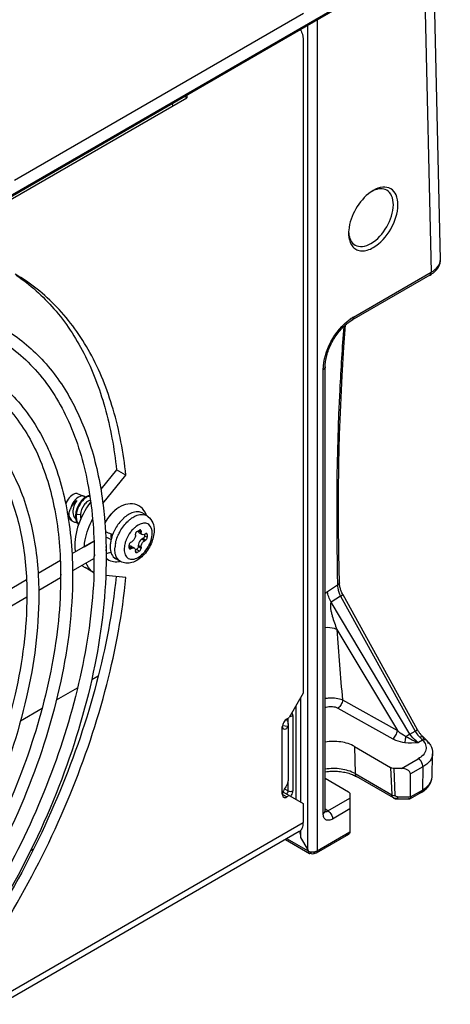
# Model space of a CAD drawing. Header units: inches. Extents: x 0 to 117, y 0 to 83.
# Tile 62 of 86: x 106.39 to 107.68, y 20.84 to 23.77. Entities that reach past the tile are written whole.
import ezdxf

# ---------------------------------------------------------------- set-up
doc = ezdxf.new("R2010")
doc.units = ezdxf.units.IN
doc.header["$LTSCALE"] = 6.431102
doc.header["$MEASUREMENT"] = 0
doc.layers.get('0').update_dxf_attribs({"linetype": 'CONTINUOUS'})

msp = doc.modelspace()

# ---------------------------------------------------------------- linework, layer by layer
at = {"color": 7, "linetype": 'CONTINUOUS'}
for p, q in [((107.6724, 24.0004), (103.5644, 21.6286)), ((103.5672, 21.6351), (107.6753, 24.0069)), ((107.6457, 23.058), (107.6247, 23.9728)), ((107.5965, 23.9565), (107.618, 23.02)), ((106.3743, 23.295), (107.2372, 23.7931)), ((107.278, 23.7726), (107.278, 21.2941)), ((107.2285, 23.7441), (107.2285, 23.7418)), ((107.2504, 21.2975), (107.2504, 23.7567)), ((107.2366, 23.7092), (107.2366, 21.7644)), ((106.2831, 23.1909), (106.8886, 23.5404)), ((106.8886, 23.5404), (106.8822, 23.5441)), ((106.8886, 23.5478), (106.8886, 23.5404)), ((106.8468, 23.5163), (106.8464, 23.5234)), ((107.4454, 23.2639), (107.4445, 23.2634)), ((107.3717, 23.1372), (107.3717, 23.1363)), ((107.6139, 23.011), (107.3816, 22.8768)), ((107.3862, 22.8861), (107.618, 23.02)), ((107.6182, 23.0136), (107.6215, 23.0158)), ((107.3798, 22.8811), (107.3735, 22.8775)), ((107.2958, 21.4049), (107.2958, 22.7293)), ((106.6792, 22.4311), (106.6322, 22.3726)), ((106.6384, 22.3297), (106.707, 22.415)), ((106.707, 22.415), (106.6792, 22.4311)), ((106.5638, 22.359), (106.5818, 22.3518)), ((106.5833, 22.351), (106.5818, 22.3518)), ((106.5864, 22.3492), (106.5833, 22.351)), ((106.5883, 22.3504), (106.5842, 22.3478)), ((106.5323, 22.3022), (106.5376, 22.298)), ((106.5591, 22.2967), (106.5569, 22.2975)), ((106.5713, 22.2969), (106.5591, 22.2967)), ((106.7693, 22.2939), (106.7553, 22.3019)), ((106.5447, 22.2793), (106.5471, 22.2777)), ((106.5484, 22.277), (106.5491, 22.2766)), ((106.5567, 22.2912), (106.5572, 22.2852)), ((106.7438, 22.2658), (106.7383, 22.2623)), ((106.7492, 22.2686), (106.7438, 22.2658)), ((106.662, 22.24), (106.6618, 22.2362)), ((106.7355, 22.2353), (106.7355, 22.2385)), ((106.7403, 22.247), (106.7473, 22.251)), ((106.7445, 22.2494), (106.7522, 22.245)), ((106.7471, 22.2426), (106.754, 22.2386)), ((106.7522, 22.2482), (106.7473, 22.251)), ((106.7522, 22.2482), (106.7522, 22.245)), ((106.7626, 22.2382), (106.7626, 22.2341)), ((106.7626, 22.2341), (106.771, 22.2293)), ((106.7633, 22.2385), (106.7661, 22.2402)), ((106.771, 22.2373), (106.7661, 22.2402)), ((106.771, 22.2373), (106.771, 22.2293)), ((106.6118, 22.2182), (106.546, 22.1802)), ((106.5827, 22.201), (106.6118, 22.2178)), ((106.7167, 22.198), (106.7167, 22.206)), ((106.7215, 22.2144), (106.7243, 22.216)), ((106.7522, 22.2), (106.7438, 22.2048)), ((106.7438, 22.2048), (106.7438, 22.2016)), ((106.7577, 22.2257), (106.755, 22.2241)), ((106.755, 22.2241), (106.7633, 22.2193)), ((106.7661, 22.2209), (106.7577, 22.2257)), ((106.7661, 22.2209), (106.7633, 22.2193)), ((106.6742, 22.1935), (106.6746, 22.2009)), ((106.7243, 22.1968), (106.7167, 22.2012)), ((106.7167, 22.198), (106.7215, 22.1952)), ((106.7243, 22.1968), (106.7215, 22.1952)), ((106.7239, 22.2024), (106.7322, 22.1975)), ((106.7389, 22.1931), (106.7354, 22.1911)), ((106.7355, 22.1871), (106.7355, 22.1903)), ((106.7355, 22.1871), (106.7403, 22.1843)), ((106.7473, 22.1883), (106.7389, 22.1931)), ((106.7473, 22.1883), (106.7403, 22.1843)), ((106.7438, 22.2016), (106.7522, 22.1968)), ((106.7522, 22.2), (106.7522, 22.1968)), ((106.5115, 22.1603), (106.4449, 22.1218)), ((106.6126, 22.1664), (106.5477, 22.1289)), ((106.6127, 22.1743), (106.6127, 22.1722)), ((106.6905, 22.1575), (106.6766, 22.1655)), ((106.5124, 22.1164), (106.5124, 22.1144)), ((106.6117, 22.1234), (106.5851, 22.1388)), ((106.4105, 22.102), (106.3445, 22.0639)), ((106.5124, 22.1085), (106.4468, 22.0707)), ((106.707, 22.1096), (106.6469, 22.115)), ((106.4115, 22.0582), (106.4115, 22.0561)), ((107.3388, 22.0864), (107.3089, 22.0671)), ((107.3517, 22.0556), (107.355, 22.0576)), ((107.5776, 21.6553), (107.355, 22.0576)), ((106.4115, 22.0503), (106.3466, 22.0128)), ((107.3476, 22.0537), (107.3199, 22.0359)), ((107.5549, 21.6426), (107.3199, 22.0359)), ((107.3476, 22.0537), (107.5702, 21.6515)), ((107.337, 21.9541), (107.5172, 21.6527)), ((106.605, 21.8048), (106.6244, 21.8159)), ((106.4999, 21.7441), (106.5629, 21.7805)), ((107.2366, 21.7644), (107.1948, 21.6921)), ((107.2285, 21.7504), (107.2285, 21.4395)), ((107.3534, 21.7441), (107.5172, 21.6527)), ((106.3929, 21.6823), (106.457, 21.7193)), ((107.2148, 21.4475), (107.2148, 21.7266)), ((107.3397, 21.7198), (107.5035, 21.6285)), ((107.1856, 21.6865), (107.1877, 21.6836)), ((107.1878, 21.688), (107.1948, 21.6921)), ((107.1913, 21.672), (107.1913, 21.6901)), ((107.2051, 21.6978), (107.2051, 21.4732)), ((107.1739, 21.463), (107.1739, 21.6639)), ((107.1901, 21.6653), (107.1743, 21.6671)), ((107.1912, 21.672), (107.1912, 21.5032)), ((107.5549, 21.6426), (107.5702, 21.6515)), ((107.5922, 21.6243), (107.5801, 21.6174)), ((107.5989, 21.6292), (107.5949, 21.633)), ((107.3897, 21.6051), (107.4967, 21.5422)), ((107.3897, 21.6051), (107.3909, 21.5244)), ((107.5291, 21.5395), (107.5798, 21.5688)), ((107.6206, 21.5143), (107.6225, 21.5839)), ((107.4967, 21.5422), (107.5004, 21.4611)), ((107.5291, 21.5395), (107.5072, 21.5396)), ((107.5108, 21.4589), (107.5072, 21.5396)), ((107.5937, 21.5448), (107.5567, 21.5234)), ((107.5937, 21.5448), (107.5918, 21.4752)), ((107.1913, 21.4731), (107.1913, 21.5033)), ((107.3017, 21.5108), (107.3714, 21.4699)), ((107.3863, 21.5201), (107.3894, 21.5187)), ((107.3909, 21.5244), (107.5004, 21.4611)), ((107.5056, 21.4519), (107.395, 21.5157)), ((107.5567, 21.455), (107.5567, 21.5234)), ((107.1757, 21.4701), (107.2366, 21.4349)), ((107.1807, 21.4792), (107.1913, 21.4731)), ((107.5567, 21.455), (107.5918, 21.4752)), ((107.1739, 21.463), (107.1878, 21.455)), ((107.1948, 21.459), (107.1878, 21.455)), ((107.31, 21.413), (107.3758, 21.451)), ((107.3758, 21.4638), (107.3758, 21.3505)), ((107.5178, 21.455), (107.5567, 21.455)), ((107.5178, 21.455), (107.5178, 21.4487)), ((107.5178, 21.4487), (107.5178, 21.4515)), ((107.5541, 21.4487), (107.5178, 21.4487)), ((107.5549, 21.449), (107.5541, 21.4487)), ((107.5887, 21.4685), (107.555, 21.449)), ((107.2366, 21.4349), (107.2366, 21.3786)), ((107.31, 21.413), (107.3017, 21.4181)), ((107.3017, 21.4124), (107.3017, 21.413)), ((107.3017, 21.4113), (107.3031, 21.411)), ((107.3758, 21.419), (107.3238, 21.3889)), ((106.1856, 20.7719), (107.2366, 21.3786)), ((107.2285, 21.355), (107.2285, 21.3342)), ((107.2243, 21.3516), (106.1734, 20.7449)), ((107.1831, 21.3278), (107.2547, 21.2865)), ((107.2518, 21.293), (107.1873, 21.3302)), ((107.2285, 21.3342), (107.2505, 21.2975)), ((107.3713, 21.343), (107.2749, 21.2873)), ((107.278, 21.2941), (107.3758, 21.3505)), ((106.4313, 21.2994), (106.4224, 21.2943)), ((107.2519, 21.2912), (107.2518, 21.2932)), ((107.252, 21.2911), (107.2518, 21.2931)), ((107.2524, 21.2894), (107.252, 21.2911)), ((107.2527, 21.2888), (107.252, 21.2911)), ((107.2538, 21.2872), (107.2527, 21.2888)), ((107.2532, 21.288), (107.2527, 21.2888)), ((107.2538, 21.2872), (107.2532, 21.288)), ((107.2551, 21.2863), (107.2541, 21.2869)), ((107.2566, 21.286), (107.2553, 21.2862)), ((107.26, 21.2848), (107.256, 21.2859))]:
    msp.add_line(p, q, dxfattribs=at)
for points in [[(107.6215, 23.0158), (107.6246, 23.0182), (107.6274, 23.0206), (107.6301, 23.023), (107.6325, 23.0256), (107.6347, 23.0281), (107.6368, 23.0308), (107.6386, 23.0335), (107.6402, 23.0362), (107.6416, 23.0389), (107.6428, 23.0417), (107.6437, 23.0444), (107.6445, 23.0472), (107.6451, 23.05), (107.6455, 23.0528), (107.6457, 23.0556), (107.6457, 23.058)], [(107.6139, 23.011), (107.6148, 23.0115), (107.6182, 23.0136)], [(107.3017, 21.413), (107.3017, 22.7383), (107.3018, 22.742), (107.302, 22.7459), (107.3024, 22.7499), (107.3029, 22.754), (107.3036, 22.7581), (107.3044, 22.7624), (107.3053, 22.7667), (107.3064, 22.771), (107.3076, 22.7754), (107.309, 22.7798), (107.3104, 22.7842), (107.3121, 22.7886), (107.3138, 22.7931), (107.3157, 22.7975), (107.3177, 22.8019), (107.3198, 22.8063), (107.3221, 22.8107), (107.3244, 22.815), (107.3269, 22.8192), (107.3294, 22.8234), (107.3321, 22.8275), (107.3348, 22.8315), (107.3376, 22.8354), (107.3405, 22.8393), (107.3435, 22.843), (107.3465, 22.8466), (107.3496, 22.8501), (107.3527, 22.8534), (107.3559, 22.8567), (107.3591, 22.8597), (107.3623, 22.8627), (107.3655, 22.8654), (107.3688, 22.8681), (107.372, 22.8705), (107.3752, 22.8728)], [(107.3442, 22.0937), (107.3424, 22.1804), (107.3416, 22.2702), (107.3417, 22.3594), (107.3429, 22.4481), (107.345, 22.5362), (107.3482, 22.6237), (107.3524, 22.7107), (107.3576, 22.7969), (107.3623, 22.8627)], [(107.3752, 22.8728), (107.3785, 22.8749), (107.3816, 22.8768)], [(107.3531, 22.0612), (107.3519, 22.0637), (107.3507, 22.0663), (107.3497, 22.0688), (107.3487, 22.0714), (107.3479, 22.0739), (107.3471, 22.0764), (107.3464, 22.0789), (107.3458, 22.0813), (107.3453, 22.0837), (107.3449, 22.0861), (107.3446, 22.0883), (107.3444, 22.0905), (107.3443, 22.0926), (107.3442, 22.0937)], [(107.355, 22.0576), (107.3543, 22.0587), (107.3531, 22.0612)], [(107.5902, 21.6377), (107.5887, 21.6393), (107.5873, 21.641), (107.5859, 21.6428), (107.5845, 21.6446), (107.5831, 21.6465), (107.5818, 21.6484), (107.5805, 21.6504), (107.5792, 21.6524), (107.578, 21.6545), (107.5776, 21.6553)], [(107.5949, 21.633), (107.5931, 21.6347), (107.5917, 21.6362), (107.5902, 21.6377)], [(107.606, 21.6222), (107.6047, 21.6236), (107.6028, 21.6254), (107.6009, 21.6273), (107.5989, 21.6292)], [(107.3017, 21.53), (107.3027, 21.5302), (107.3071, 21.5307), (107.3115, 21.5312), (107.3159, 21.5315), (107.3204, 21.5317), (107.325, 21.5318), (107.3295, 21.5318), (107.334, 21.5317), (107.3385, 21.5314), (107.343, 21.531), (107.3474, 21.5305), (107.3518, 21.5299), (107.3561, 21.5292), (107.3603, 21.5284), (107.3644, 21.5274), (107.3684, 21.5264), (107.3722, 21.5253), (107.376, 21.5241), (107.3795, 21.5229), (107.383, 21.5215), (107.3863, 21.5201)], [(107.3894, 21.5187), (107.3923, 21.5172), (107.395, 21.5157)], [(107.5055, 21.4519), (107.5058, 21.4517), (107.507, 21.4511), (107.5083, 21.4505), (107.5096, 21.4501), (107.511, 21.4496), (107.5124, 21.4493), (107.5139, 21.449), (107.5154, 21.4489), (107.5169, 21.4488), (107.5178, 21.4487)], [(107.302, 21.4101), (107.302, 21.4101), (107.302, 21.4101), (107.302, 21.4101), (107.302, 21.4103), (107.3019, 21.4106), (107.3018, 21.4109), (107.3018, 21.4113), (107.3017, 21.4118), (107.3017, 21.4124)], [(107.3017, 21.4106), (107.3019, 21.4104), (107.302, 21.4102), (107.302, 21.4101)]]:
    msp.add_lwpolyline(points, dxfattribs=at)
for centre, radius, start, end in [((107.4986, 23.172), 0.1062, 120.6006, 124.8352), ((107.4787, 23.1907), 0.08, 115.0951, 117.8835), ((107.4771, 23.1939), 0.0764, 114.4878, 115.0784), ((107.5032, 23.1652), 0.1145, 124.785, 125.0708), ((107.4779, 23.1361), 0.1062, 175.1659, 179.4006), ((107.4861, 23.1355), 0.1145, 174.9298, 175.2162), ((107.4517, 23.144), 0.08, 182.1169, 184.9289), ((107.4481, 23.1437), 0.0764, 184.946, 185.5119), ((107.4559, 22.7672), 0.1379, 120.372, 125.0792), ((106.5773, 22.3407), 0.0119, 68.1731, 71.0903), ((106.6081, 22.3142), 0.0412, 125.3938, 125.727), ((106.6093, 22.3144), 0.0396, 123.7737, 125.0034), ((106.6122, 22.2922), 0.0555, 175.3536, 181.1277), ((106.6196, 22.2916), 0.0629, 170.84, 174.6325), ((106.6154, 22.292), 0.0588, 174.67, 175.4048), ((106.625, 22.2908), 0.0684, 168.9072, 170.8685), ((106.6246, 22.29), 0.0658, 168.385, 173.7785), ((106.6188, 22.2907), 0.06, 173.8505, 174.307), ((106.7622, 22.2082), 0.1342, 136.7102, 144.4134), ((106.7548, 22.2149), 0.1243, 134.5928, 136.6463), ((106.7499, 22.2191), 0.1177, 133.9514, 135.5934), ((106.7515, 22.2183), 0.1194, 132.4706, 134.5937), ((106.746, 22.2232), 0.1121, 132.0107, 133.9544), ((106.748, 22.2221), 0.1143, 130.2711, 132.4715), ((106.742, 22.2276), 0.1062, 129.6072, 132.0126), ((106.7378, 22.2327), 0.0995, 126.7523, 129.6136), ((106.711, 22.2757), 0.0606, 18.2656, 21.348), ((106.7095, 22.2751), 0.0622, 17.8913, 18.2769), ((106.7495, 22.2596), 0.0396, 52.1291, 59.9798), ((106.5594, 22.2945), 0.0207, 234.0013, 247.0653), ((106.5835, 22.2835), 0.0233, 216.7848, 221.4879), ((106.7692, 22.2031), 0.1429, 145.8375, 151.0437), ((106.7695, 22.2028), 0.1433, 146.2135, 150.9635), ((106.7685, 22.2035), 0.1421, 145.8774, 146.2085), ((106.7683, 22.2036), 0.1419, 145.72, 145.8774), ((106.7655, 22.2055), 0.1385, 144.7259, 145.818), ((106.7677, 22.204), 0.1411, 144.3532, 145.7211), ((106.7725, 22.2075), 0.1069, 132.5591, 132.8636), ((106.7832, 22.203), 0.1022, 128.5875, 133.1248), ((106.7778, 22.2098), 0.0935, 126.5735, 128.5526), ((106.7758, 22.2124), 0.0901, 126.1218, 126.5644), ((106.7791, 22.1946), 0.1195, 160.4607, 163.3002), ((106.7849, 22.1926), 0.1256, 158.5798, 160.4706), ((106.7898, 22.1906), 0.131, 155.1843, 158.5726), ((106.7927, 22.1893), 0.1341, 154.1248, 155.1956), ((106.8019, 22.1841), 0.1011, 143.1558, 158.2877), ((106.799, 22.1863), 0.0976, 141.2868, 143.1669), ((106.7944, 22.1901), 0.0916, 136.6885, 141.3217), ((106.7879, 22.1962), 0.0826, 131.7072, 136.6873), ((106.7833, 22.2013), 0.0757, 129.0555, 131.6792), ((106.781, 22.2041), 0.0721, 128.0244, 129.0428), ((106.7801, 22.2052), 0.0707, 127.7034, 128.0221), ((106.7789, 22.2067), 0.0688, 126.1666, 127.709), ((106.7741, 22.1961), 0.1142, 163.3138, 164.7245), ((106.7717, 22.1916), 0.0976, 168.3938, 173.7854), ((106.7913, 22.1883), 0.0898, 158.8656, 163.6002), ((106.7963, 22.1865), 0.0951, 158.3604, 158.9089), ((106.6599, 22.1743), 0.0469, 175.815, 180.0244), ((106.7628, 22.1927), 0.0886, 173.854, 174.7024), ((106.6101, 22.1821), 0.0499, 227.3217, 239.9011), ((105.2201, 22.1724), 1.3925, 358.3374, 359.9928), ((106.6772, 22.2169), 0.0604, 277.8636, 282.1167), ((106.5598, 22.1164), 0.047, 175.8252, 180.0253), ((105.176, 22.1735), 1.4367, 357.9784, 358.3442), ((106.459, 22.0582), 0.0472, 175.837, 180.0264), ((115.5231, 22.4856), 8.2033, 183.71497, 185.18634), ((106.6809, 23.0766), 1.6793, 300.864, 301.3609), ((107.5585, 21.5748), 0.0672, 42.0011, 44.9528), ((107.5434, 21.5471), 0.0907, 299.9635, 302.475), ((107.2951, 21.4131), 0.00661, 348.3592, 359.7333), ((107.2952, 21.4131), 0.00644, 359.9629, 4.9135), ((107.3049, 21.3628), 0.0797, 187.2183, 188.459), ((107.2597, 21.2922), 0.00782, 200.6324, 205.5266), ((107.257, 21.2904), 0.00451, 224.7465, 231.2457), ((107.2568, 21.2902), 0.0043, 231.252, 240.0102), ((107.2568, 21.2902), 0.00418, 240.0377, 250.1197), ((107.2634, 21.3051), 0.0206, 246.0693, 249.0695), ((107.2563, 21.2941), 0.00823, 295.4951, 308.199)]:
    msp.add_arc(centre, radius, start, end, dxfattribs=at)
for points, knots in [([(107.2276, 23.7435), (107.2291, 23.7413), (107.2348, 23.7308), (107.2366, 23.7185), (107.2366, 23.7092)], [0, 0, 0, 0, 0.224845, 1, 1, 1, 1]), ([(107.5191, 23.2214), (107.5191, 23.2313), (107.5166, 23.2498), (107.4991, 23.2718), (107.4712, 23.276), (107.454, 23.2689), (107.4454, 23.2639)], [0, 0, 0, 0, 0.275419, 0.500003, 0.724585, 1, 1, 1, 1]), ([(107.4853, 23.2647), (107.4798, 23.2678), (107.4656, 23.2706), (107.4522, 23.2665), (107.4454, 23.2634)], [0, 0, 0, 0, 0.458195, 1, 1, 1, 1]), ([(107.5052, 23.2213), (107.5052, 23.2304), (107.503, 23.2473), (107.4918, 23.2611), (107.4853, 23.2647)], [0, 0, 0, 0, 0.551047, 1, 1, 1, 1]), ([(107.4375, 23.2589), (107.4193, 23.2461), (107.3898, 23.2109), (107.374, 23.1678), (107.3721, 23.1456)], [0, 0, 0, 0, 0.5, 1, 1, 1, 1]), ([(107.4385, 23.1057), (107.4583, 23.1171), (107.4896, 23.1533), (107.5052, 23.1984), (107.5052, 23.2213)], [0, 0, 0, 0, 0.499998, 1, 1, 1, 1]), ([(107.4454, 23.0937), (107.4672, 23.1063), (107.5018, 23.1462), (107.5191, 23.1961), (107.5191, 23.2214)], [0, 0, 0, 0, 0.499998, 1, 1, 1, 1]), ([(107.3717, 23.1363), (107.3717, 23.1322), (107.3725, 23.118), (107.3776, 23.1034), (107.3844, 23.0958)], [0, 0, 0, 0, 0.284018, 1, 1, 1, 1]), ([(107.3721, 23.1364), (107.3728, 23.129), (107.376, 23.1153), (107.3855, 23.1044), (107.3909, 23.1012)], [0, 0, 0, 0, 0.541807, 1, 1, 1, 1]), ([(107.3844, 23.0958), (107.3877, 23.0921), (107.3959, 23.086), (107.4115, 23.0827), (107.4286, 23.0854), (107.4398, 23.0905), (107.4454, 23.0937)], [0, 0, 0, 0, 0.222436, 0.450572, 0.70641, 1, 1, 1, 1]), ([(107.3909, 23.1012), (107.3973, 23.0975), (107.4149, 23.0946), (107.4306, 23.1012), (107.4385, 23.1057)], [0, 0, 0, 0, 0.448956, 1, 1, 1, 1]), ([(107.618, 23.02), (107.6259, 23.0245), (107.6392, 23.0346), (107.6459, 23.0509), (107.6457, 23.058)], [0, 0, 0, 0, 0.561125, 1, 1, 1, 1]), ([(106.707, 22.415), (106.6999, 22.4815), (106.6766, 22.6078), (106.6081, 22.7795), (106.5087, 22.9192), (106.4222, 22.9881), (106.3762, 23.0146)], [0, 0, 0, 0, 0.282819, 0.53973, 0.775786, 1, 1, 1, 1]), ([(106.3795, 23.0113), (106.4213, 22.9832), (106.4994, 22.9132), (106.5889, 22.7774), (106.6509, 22.6135), (106.6725, 22.4939), (106.6792, 22.4311)], [0, 0, 0, 0, 0.224162, 0.461122, 0.718359, 1, 1, 1, 1]), ([(107.6139, 23.011), (107.6145, 23.0113), (107.6172, 23.0135), (107.618, 23.0173), (107.618, 23.02)], [0, 0, 0, 0, 0.203446, 1, 1, 1, 1]), ([(107.2958, 22.7293), (107.2962, 22.7581), (107.3144, 22.816), (107.3525, 22.8631), (107.3767, 22.88)], [0, 0, 0, 0, 0.493669, 1, 1, 1, 1]), ([(107.3862, 22.8861), (107.3862, 22.8852), (107.386, 22.8818), (107.3842, 22.8783), (107.3822, 22.8771)], [0, 0, 0, 0, 0.294173, 1, 1, 1, 1]), ([(106.3371, 22.8553), (106.3784, 22.8315), (106.4563, 22.7701), (106.5465, 22.6463), (106.6095, 22.495), (106.6319, 22.3839), (106.639, 22.3255)], [0, 0, 0, 0, 0.226866, 0.464167, 0.720203, 1, 1, 1, 1]), ([(107.357, 22.8579), (107.3523, 22.7951), (107.3362, 22.5383), (107.3338, 22.2806), (107.3388, 22.0864)], [0, 0, 0, 0, 0.24486, 1, 1, 1, 1]), ([(106.3194, 22.8247), (106.3658, 22.7979), (106.4529, 22.7247), (106.5458, 22.5726), (106.6015, 22.3843), (106.6125, 22.2468), (106.6127, 22.1743)], [0, 0, 0, 0, 0.215727, 0.448034, 0.708016, 1, 1, 1, 1]), ([(107.3017, 22.7374), (107.3017, 22.7367), (107.3011, 22.7332), (107.2981, 22.7306), (107.2958, 22.7293)], [0, 0, 0, 0, 0.220432, 1, 1, 1, 1]), ([(106.2663, 22.7326), (106.3113, 22.7066), (106.3954, 22.636), (106.4847, 22.4904), (106.5375, 22.3119), (106.5479, 22.1824), (106.5479, 22.1144)], [0, 0, 0, 0, 0.219985, 0.454111, 0.712567, 1, 1, 1, 1]), ([(106.2486, 22.7019), (106.2903, 22.6778), (106.3686, 22.612), (106.4522, 22.4752), (106.5023, 22.3056), (106.5123, 22.1817), (106.5124, 22.1164)], [0, 0, 0, 0, 0.215498, 0.447709, 0.707773, 1, 1, 1, 1]), ([(106.1949, 22.609), (106.2353, 22.5857), (106.3105, 22.5225), (106.3904, 22.3922), (106.4377, 22.2327), (106.447, 22.1169), (106.447, 22.0561)], [0, 0, 0, 0, 0.220243, 0.454479, 0.712843, 1, 1, 1, 1]), ([(106.1772, 22.5783), (106.2142, 22.557), (106.2837, 22.4985), (106.3579, 22.3771), (106.4025, 22.2263), (106.4114, 22.1162), (106.4115, 22.0582)], [0, 0, 0, 0, 0.215211, 0.447297, 0.707464, 1, 1, 1, 1]), ([(106.5638, 22.359), (106.5608, 22.3602), (106.5501, 22.3593), (106.5365, 22.3473), (106.5295, 22.3346), (106.5275, 22.3273)], [0, 0, 0, 0, 0.18599, 0.564443, 1, 1, 1, 1]), ([(106.5812, 22.352), (106.5794, 22.3526), (106.57, 22.3534), (106.5616, 22.3473), (106.5565, 22.342)], [0, 0, 0, 0, 0.204616, 1, 1, 1, 1]), ([(106.5996, 22.3519), (106.5986, 22.3519), (106.5942, 22.3512), (106.5901, 22.3492), (106.5873, 22.3473)], [0, 0, 0, 0, 0.221111, 1, 1, 1, 1]), ([(106.5995, 22.3531), (106.5986, 22.3532), (106.5947, 22.3532), (106.591, 22.3518), (106.5883, 22.3504)], [0, 0, 0, 0, 0.223592, 1, 1, 1, 1]), ([(106.541, 22.3121), (106.542, 22.3147), (106.5466, 22.3249), (106.5537, 22.3342), (106.5603, 22.3392)], [0, 0, 0, 0, 0.256439, 1, 1, 1, 1]), ([(106.5565, 22.342), (106.5507, 22.3361), (106.5448, 22.3263), (106.5419, 22.3156), (106.5414, 22.313)], [0, 0, 0, 0, 0.757556, 1, 1, 1, 1]), ([(106.5603, 22.3392), (106.5576, 22.3355), (106.5493, 22.3209), (106.5462, 22.3005), (106.5528, 22.2899)], [0, 0, 0, 0, 0.269164, 1, 1, 1, 1]), ([(106.602, 22.3349), (106.585, 22.3122), (106.5601, 22.2647), (106.552, 22.2102), (106.5562, 22.1861)], [0, 0, 0, 0, 0.536565, 1, 1, 1, 1]), ([(106.584, 22.3477), (106.5774, 22.3429), (106.5661, 22.3292), (106.5596, 22.3129), (106.5579, 22.3039)], [0, 0, 0, 0, 0.472527, 1, 1, 1, 1]), ([(106.5866, 22.3468), (106.5799, 22.3421), (106.5685, 22.3285), (106.5619, 22.3122), (106.5601, 22.3033)], [0, 0, 0, 0, 0.471006, 1, 1, 1, 1]), ([(106.6015, 22.3392), (106.5982, 22.3393), (106.5907, 22.3358), (106.5781, 22.3224), (106.5722, 22.3074), (106.5713, 22.2969)], [0, 0, 0, 0, 0.178139, 0.423835, 1, 1, 1, 1]), ([(106.639, 22.3255), (106.6406, 22.3131), (106.646, 22.2622), (106.6481, 22.211), (106.6481, 22.1722)], [0, 0, 0, 0, 0.243721, 1, 1, 1, 1]), ([(106.7674, 22.2977), (106.7641, 22.3061), (106.7533, 22.3217), (106.7265, 22.3318), (106.698, 22.3263), (106.6817, 22.3157), (106.6741, 22.3093)], [0, 0, 0, 0, 0.242993, 0.484544, 0.732231, 1, 1, 1, 1]), ([(106.5372, 22.2953), (106.5373, 22.2967), (106.538, 22.3024), (106.5395, 22.308), (106.541, 22.3121)], [0, 0, 0, 0, 0.235624, 1, 1, 1, 1]), ([(106.5447, 22.2793), (106.5436, 22.2802), (106.5395, 22.2845), (106.5377, 22.2907), (106.5372, 22.2953)], [0, 0, 0, 0, 0.225942, 1, 1, 1, 1]), ([(106.5713, 22.2969), (106.5712, 22.2958), (106.571, 22.2913), (106.5714, 22.2868), (106.5723, 22.2837)], [0, 0, 0, 0, 0.262311, 1, 1, 1, 1]), ([(106.7375, 22.3054), (106.7344, 22.3052), (106.7205, 22.3021), (106.7083, 22.2937), (106.7002, 22.2863)], [0, 0, 0, 0, 0.21823, 1, 1, 1, 1]), ([(106.7226, 22.2852), (106.7261, 22.2877), (106.7381, 22.2954), (106.7541, 22.2993), (106.7638, 22.2963)], [0, 0, 0, 0, 0.295332, 1, 1, 1, 1]), ([(106.5584, 22.2796), (106.5588, 22.2784), (106.5604, 22.2739), (106.5632, 22.2697), (106.5659, 22.2674)], [0, 0, 0, 0, 0.267785, 1, 1, 1, 1]), ([(106.5592, 22.2843), (106.5594, 22.2829), (106.5604, 22.2777), (106.5626, 22.2726), (106.5649, 22.2695)], [0, 0, 0, 0, 0.270189, 1, 1, 1, 1]), ([(106.5828, 22.2014), (106.5833, 22.2082), (106.5873, 22.2367), (106.5975, 22.2642), (106.6077, 22.2838)], [0, 0, 0, 0, 0.233779, 1, 1, 1, 1]), ([(106.6998, 22.2859), (106.697, 22.2833), (106.686, 22.272), (106.6772, 22.2586), (106.672, 22.2478)], [0, 0, 0, 0, 0.241621, 1, 1, 1, 1]), ([(106.6842, 22.236), (106.686, 22.24), (106.6936, 22.2551), (106.7041, 22.2689), (106.7134, 22.2776)], [0, 0, 0, 0, 0.254587, 1, 1, 1, 1]), ([(106.7856, 22.2417), (106.7855, 22.251), (106.7814, 22.267), (106.7627, 22.2729), (106.7537, 22.2705), (106.7492, 22.2686)], [0, 0, 0, 0, 0.508355, 0.734331, 1, 1, 1, 1]), ([(106.7738, 22.2909), (106.7797, 22.2863), (106.789, 22.2731), (106.7913, 22.2576), (106.7913, 22.2498)], [0, 0, 0, 0, 0.488722, 1, 1, 1, 1]), ([(106.6459, 22.2466), (106.6513, 22.2438), (106.6586, 22.2409), (106.6662, 22.2388), (106.668, 22.2384)], [0, 0, 0, 0, 0.766315, 1, 1, 1, 1]), ([(106.6618, 22.2362), (106.6618, 22.2353), (106.662, 22.2319), (106.6627, 22.2285), (106.6637, 22.2263)], [0, 0, 0, 0, 0.271653, 1, 1, 1, 1]), ([(106.6761, 22.2113), (106.6765, 22.2133), (106.6785, 22.2218), (106.6815, 22.23), (106.6842, 22.236)], [0, 0, 0, 0, 0.242285, 1, 1, 1, 1]), ([(106.7913, 22.2498), (106.7913, 22.2362), (106.7841, 22.2083), (106.7643, 22.179), (106.7431, 22.1615), (106.7258, 22.1533), (106.7074, 22.151), (106.6956, 22.1546), (106.6905, 22.1575)], [0, 0, 0, 0, 0.258427, 0.52906, 0.656444, 0.775299, 0.88849, 1, 1, 1, 1]), ([(106.702, 22.1936), (106.7021, 22.188), (106.7034, 22.1775), (106.7133, 22.165), (106.7291, 22.1626), (106.7453, 22.1692), (106.7609, 22.1822), (106.778, 22.2055), (106.7855, 22.2274), (106.7856, 22.2417)], [0, 0, 0, 0, 0.114638, 0.208158, 0.30156, 0.41605, 0.555045, 0.70907, 1, 1, 1, 1]), ([(106.7355, 22.2353), (106.7355, 22.2335), (106.7341, 22.226), (106.7293, 22.2189), (106.7243, 22.216)], [0, 0, 0, 0, 0.240524, 1, 1, 1, 1]), ([(106.7554, 22.2378), (106.7549, 22.2381), (106.7528, 22.2399), (106.7522, 22.2429), (106.7522, 22.245)], [0, 0, 0, 0, 0.220853, 1, 1, 1, 1]), ([(106.7633, 22.2385), (106.7626, 22.2382), (106.7602, 22.237), (106.7571, 22.2368), (106.7554, 22.2378)], [0, 0, 0, 0, 0.29391, 1, 1, 1, 1]), ([(106.7052, 22.2137), (106.7047, 22.2119), (106.703, 22.2054), (106.7021, 22.1986), (106.702, 22.1936)], [0, 0, 0, 0, 0.263813, 1, 1, 1, 1]), ([(106.755, 22.2241), (106.7534, 22.2232), (106.7476, 22.2183), (106.7438, 22.2106), (106.7438, 22.2048)], [0, 0, 0, 0, 0.240522, 1, 1, 1, 1]), ([(106.7522, 22.2), (106.7522, 22.2018), (106.7535, 22.2093), (106.7583, 22.2164), (106.7633, 22.2193)], [0, 0, 0, 0, 0.240524, 1, 1, 1, 1]), ([(106.6479, 22.1893), (106.6483, 22.1902), (106.6493, 22.1945), (106.6487, 22.199), (106.6478, 22.2023)], [0, 0, 0, 0, 0.218238, 1, 1, 1, 1]), ([(106.6603, 22.2016), (106.6603, 22.1941), (106.6621, 22.1801), (106.6713, 22.1686), (106.6766, 22.1655)], [0, 0, 0, 0, 0.550779, 1, 1, 1, 1]), ([(106.6785, 22.1714), (106.6777, 22.173), (106.6751, 22.1801), (106.6742, 22.1877), (106.6742, 22.1935)], [0, 0, 0, 0, 0.230689, 1, 1, 1, 1]), ([(106.7239, 22.2024), (106.7234, 22.2026), (106.721, 22.2035), (106.7184, 22.2028), (106.7167, 22.202)], [0, 0, 0, 0, 0.223944, 1, 1, 1, 1]), ([(106.7243, 22.1968), (106.725, 22.1972), (106.7274, 22.1983), (106.7306, 22.1985), (106.7322, 22.1975)], [0, 0, 0, 0, 0.29391, 1, 1, 1, 1]), ([(106.7322, 22.1975), (106.7327, 22.1972), (106.7348, 22.1955), (106.7355, 22.1924), (106.7355, 22.1903)], [0, 0, 0, 0, 0.220853, 1, 1, 1, 1]), ([(106.6481, 22.1722), (106.6481, 22.0639), (106.622, 21.837), (106.5221, 21.4996), (106.3655, 21.167), (106.2279, 20.9592), (106.1516, 20.8612)], [0, 0, 0, 0, 0.228267, 0.477406, 0.738275, 1, 1, 1, 1]), ([(106.6117, 22.1235), (106.6092, 22.125), (106.5991, 22.1325), (106.5922, 22.1437), (106.5887, 22.1525)], [0, 0, 0, 0, 0.238693, 1, 1, 1, 1]), ([(106.648, 22.1667), (106.6531, 22.1626), (106.6654, 22.1566), (106.6789, 22.1562), (106.6855, 22.1571)], [0, 0, 0, 0, 0.498291, 1, 1, 1, 1]), ([(106.6118, 22.1229), (106.6083, 22.0252), (106.5808, 21.8222), (106.4583, 21.4142), (106.2993, 21.1219), (106.1688, 20.9429)], [0, 0, 0, 0, 0.229837, 0.478835, 1, 1, 1, 1]), ([(106.5479, 22.1144), (106.5479, 22.0091), (106.5207, 21.7883), (106.4177, 21.462), (106.2575, 21.1435), (106.0512, 20.8553), (105.8134, 20.6175), (105.5946, 20.47), (105.4179, 20.3953), (105.2924, 20.3628), (105.1717, 20.353), (105.094, 20.3624), (105.0574, 20.3711)], [0, 0, 0, 0, 0.124996, 0.261824, 0.404624, 0.546528, 0.680814, 0.802082, 0.856973, 0.90794, 0.955365, 1, 1, 1, 1]), ([(106.5124, 22.1144), (106.5124, 22.0251), (106.4923, 21.838), (106.4142, 21.5582), (106.291, 21.2795), (106.1824, 21.1033), (106.1219, 21.0191)], [0, 0, 0, 0, 0.227231, 0.475406, 0.736249, 1, 1, 1, 1]), ([(106.6778, 22.1123), (106.667, 22.0056), (106.6253, 21.7868), (106.477, 21.3529), (106.3001, 21.0446), (106.1578, 20.8564)], [0, 0, 0, 0, 0.234421, 0.484347, 1, 1, 1, 1]), ([(106.1856, 20.8403), (106.3295, 21.0306), (106.5078, 21.3424), (106.6561, 21.7809), (106.6968, 22.002), (106.707, 22.1096)], [0, 0, 0, 0, 0.516164, 0.76604, 1, 1, 1, 1]), ([(107.3442, 22.0937), (107.3442, 22.093), (107.3437, 22.0899), (107.3409, 22.0876), (107.3388, 22.0864)], [0, 0, 0, 0, 0.213987, 1, 1, 1, 1]), ([(107.3199, 22.0359), (107.3168, 22.0408), (107.312, 22.0509), (107.3091, 22.0618), (107.3089, 22.0671)], [0, 0, 0, 0, 0.523565, 1, 1, 1, 1]), ([(107.3388, 22.0864), (107.3388, 22.0837), (107.3397, 22.0724), (107.3436, 22.0614), (107.3476, 22.0537)], [0, 0, 0, 0, 0.234566, 1, 1, 1, 1]), ([(107.355, 22.0576), (107.3549, 22.0577), (107.354, 22.0569), (107.3528, 22.0566), (107.3504, 22.0551), (107.3486, 22.0543), (107.3476, 22.0537)], [0, 0, 0, 0, 0.067779, 0.266233, 0.584736, 1, 1, 1, 1]), ([(106.447, 22.0561), (106.447, 21.9544), (106.4186, 21.7407), (106.3125, 21.4271), (106.149, 21.1254), (105.9413, 20.86), (105.7059, 20.6521), (105.4923, 20.5359), (105.3245, 20.4917), (105.2081, 20.4834), (105.0992, 20.4996), (105.0331, 20.5271), (105.003, 20.5445)], [0, 0, 0, 0, 0.128431, 0.269426, 0.415845, 0.55948, 0.692662, 0.809952, 0.862242, 0.910665, 0.956136, 1, 1, 1, 1]), ([(106.4115, 22.0561), (106.4115, 21.9571), (106.3838, 21.7488), (106.2803, 21.4426), (106.1207, 21.1473), (105.918, 20.8874), (105.6891, 20.6841), (105.4825, 20.5705), (105.3216, 20.5273), (105.2117, 20.519), (105.1099, 20.5337), (105.0485, 20.5591), (105.0207, 20.5752)], [0, 0, 0, 0, 0.128946, 0.271169, 0.419099, 0.564191, 0.698376, 0.815619, 0.867243, 0.91446, 0.958202, 1, 1, 1, 1]), ([(107.3199, 22.0359), (107.3186, 22.0349), (107.3174, 22.0313), (107.317, 22.0245), (107.318, 22.0154), (107.3201, 22.0048), (107.3237, 21.9909), (107.3292, 21.9739), (107.3343, 21.9606), (107.337, 21.9541)], [0, 0, 0, 0, 0.056677, 0.119161, 0.245916, 0.372691, 0.499054, 0.750405, 1, 1, 1, 1]), ([(107.337, 21.9541), (107.3346, 21.9552), (107.3232, 21.9593), (107.3109, 21.9603), (107.3017, 21.9597)], [0, 0, 0, 0, 0.226288, 1, 1, 1, 1]), ([(107.3016, 21.7486), (107.3061, 21.7497), (107.3233, 21.7522), (107.3418, 21.7499), (107.3534, 21.7441)], [0, 0, 0, 0, 0.260477, 1, 1, 1, 1]), ([(107.3534, 21.7441), (107.3534, 21.7393), (107.3501, 21.7299), (107.3438, 21.7223), (107.3397, 21.7198)], [0, 0, 0, 0, 0.500894, 1, 1, 1, 1]), ([(107.2051, 21.6978), (107.2051, 21.6986), (107.2049, 21.7013), (107.2039, 21.7041), (107.2026, 21.7055)], [0, 0, 0, 0, 0.283018, 1, 1, 1, 1]), ([(107.3016, 21.7214), (107.3061, 21.7234), (107.3161, 21.7251), (107.3293, 21.7243), (107.337, 21.7212), (107.3397, 21.7198)], [0, 0, 0, 0, 0.373953, 0.764241, 1, 1, 1, 1]), ([(107.1878, 21.688), (107.1837, 21.6857), (107.1772, 21.6781), (107.1739, 21.6687), (107.1739, 21.6639)], [0, 0, 0, 0, 0.499996, 1, 1, 1, 1]), ([(107.1877, 21.6836), (107.1882, 21.6827), (107.1902, 21.6792), (107.1912, 21.675), (107.1912, 21.672)], [0, 0, 0, 0, 0.262925, 1, 1, 1, 1]), ([(107.1972, 21.6961), (107.1993, 21.696), (107.202, 21.6964), (107.2045, 21.6975), (107.2051, 21.6978)], [0, 0, 0, 0, 0.771958, 1, 1, 1, 1]), ([(107.1739, 21.6639), (107.1739, 21.6632), (107.1741, 21.6607), (107.1759, 21.6585), (107.1774, 21.6577)], [0, 0, 0, 0, 0.305517, 1, 1, 1, 1]), ([(107.1774, 21.6577), (107.1797, 21.6566), (107.1861, 21.6577), (107.1892, 21.6626), (107.1901, 21.6653)], [0, 0, 0, 0, 0.474776, 1, 1, 1, 1]), ([(107.5035, 21.6285), (107.5075, 21.6309), (107.5139, 21.6386), (107.5171, 21.648), (107.5172, 21.6527)], [0, 0, 0, 0, 0.498859, 1, 1, 1, 1]), ([(107.5424, 21.6351), (107.54, 21.6362), (107.531, 21.6411), (107.5228, 21.6475), (107.5172, 21.6527)], [0, 0, 0, 0, 0.25586, 1, 1, 1, 1]), ([(107.5702, 21.6515), (107.5712, 21.652), (107.5729, 21.6529), (107.5753, 21.6544), (107.5766, 21.6546), (107.5775, 21.6555), (107.5776, 21.6553)], [0, 0, 0, 0, 0.415244, 0.733652, 0.932066, 1, 1, 1, 1]), ([(107.5702, 21.6515), (107.5711, 21.6497), (107.575, 21.6431), (107.5799, 21.637), (107.584, 21.6331)], [0, 0, 0, 0, 0.256798, 1, 1, 1, 1]), ([(107.5776, 21.6553), (107.5776, 21.6552), (107.5771, 21.6551), (107.5764, 21.6543), (107.5751, 21.6538), (107.5743, 21.6533)], [0, 0, 0, 0, 0.067465, 0.262205, 1, 1, 1, 1]), ([(107.3897, 21.6051), (107.3772, 21.6124), (107.3477, 21.6213), (107.3171, 21.6211), (107.3016, 21.6184)], [0, 0, 0, 0, 0.47859, 1, 1, 1, 1]), ([(107.5035, 21.6285), (107.5061, 21.627), (107.5175, 21.6215), (107.53, 21.6182), (107.5397, 21.6173)], [0, 0, 0, 0, 0.232884, 1, 1, 1, 1]), ([(107.5397, 21.6173), (107.54, 21.6184), (107.5413, 21.6243), (107.542, 21.6303), (107.5424, 21.6351)], [0, 0, 0, 0, 0.197785, 1, 1, 1, 1]), ([(107.5801, 21.6174), (107.5768, 21.6183), (107.5686, 21.6209), (107.556, 21.627), (107.5468, 21.6322), (107.5424, 21.6351)], [0, 0, 0, 0, 0.243847, 0.619288, 1, 1, 1, 1]), ([(107.5801, 21.6174), (107.5777, 21.6187), (107.5677, 21.6253), (107.5597, 21.6348), (107.5549, 21.6426)], [0, 0, 0, 0, 0.231306, 1, 1, 1, 1]), ([(107.5922, 21.6243), (107.5962, 21.6204), (107.6026, 21.6114), (107.6042, 21.588), (107.5899, 21.5746), (107.5798, 21.5688)], [0, 0, 0, 0, 0.252518, 0.478433, 1, 1, 1, 1]), ([(107.584, 21.6331), (107.585, 21.6336), (107.5877, 21.635), (107.5919, 21.6359), (107.5934, 21.6344)], [0, 0, 0, 0, 0.341956, 1, 1, 1, 1]), ([(107.584, 21.6331), (107.5848, 21.6323), (107.5877, 21.6295), (107.5904, 21.6266), (107.5922, 21.6243)], [0, 0, 0, 0, 0.277547, 1, 1, 1, 1]), ([(107.606, 21.6222), (107.6052, 21.623), (107.6012, 21.6259), (107.5957, 21.6255), (107.5922, 21.6243)], [0, 0, 0, 0, 0.228794, 1, 1, 1, 1]), ([(107.5934, 21.6344), (107.5938, 21.6341), (107.595, 21.632), (107.5944, 21.6295), (107.5938, 21.6278)], [0, 0, 0, 0, 0.195015, 1, 1, 1, 1]), ([(107.6091, 21.6138), (107.6091, 21.6146), (107.6089, 21.6176), (107.6076, 21.6207), (107.606, 21.6222)], [0, 0, 0, 0, 0.268589, 1, 1, 1, 1]), ([(107.5937, 21.5448), (107.5937, 21.547), (107.592, 21.5564), (107.5861, 21.5652), (107.5799, 21.5688)], [0, 0, 0, 0, 0.240128, 1, 1, 1, 1]), ([(107.6225, 21.5839), (107.6223, 21.5763), (107.6154, 21.5597), (107.6017, 21.5493), (107.5937, 21.5448)], [0, 0, 0, 0, 0.449911, 1, 1, 1, 1]), ([(107.3909, 21.5244), (107.3783, 21.5316), (107.3483, 21.5405), (107.3174, 21.5402), (107.3017, 21.5376)], [0, 0, 0, 0, 0.477359, 1, 1, 1, 1]), ([(107.5072, 21.5396), (107.5062, 21.5396), (107.5026, 21.5398), (107.499, 21.5408), (107.4967, 21.5422)], [0, 0, 0, 0, 0.266763, 1, 1, 1, 1]), ([(107.5567, 21.5234), (107.5567, 21.5286), (107.5463, 21.5381), (107.5352, 21.5395), (107.5291, 21.5395)], [0, 0, 0, 0, 0.461497, 1, 1, 1, 1]), ([(107.3909, 21.5244), (107.3909, 21.5235), (107.3912, 21.5202), (107.393, 21.5169), (107.395, 21.5157)], [0, 0, 0, 0, 0.292495, 1, 1, 1, 1]), ([(107.5918, 21.4752), (107.5998, 21.4798), (107.6135, 21.4902), (107.6204, 21.5068), (107.6206, 21.5143)], [0, 0, 0, 0, 0.550754, 1, 1, 1, 1]), ([(107.5921, 21.4706), (107.6, 21.4756), (107.614, 21.4877), (107.6204, 21.5057), (107.6206, 21.5143)], [0, 0, 0, 0, 0.519761, 1, 1, 1, 1]), ([(107.1901, 21.4965), (107.1883, 21.4913), (107.1833, 21.4835), (107.1768, 21.4731), (107.1739, 21.4664), (107.1739, 21.463)], [0, 0, 0, 0, 0.444804, 0.726371, 1, 1, 1, 1]), ([(107.1873, 21.4633), (107.1891, 21.4653), (107.1909, 21.4687), (107.1913, 21.4722), (107.1913, 21.4731)], [0, 0, 0, 0, 0.768824, 1, 1, 1, 1]), ([(107.1991, 21.4565), (107.2, 21.4578), (107.2031, 21.4628), (107.205, 21.4688), (107.2051, 21.4732)], [0, 0, 0, 0, 0.264869, 1, 1, 1, 1]), ([(107.3714, 21.4699), (107.3721, 21.4695), (107.3742, 21.4681), (107.3758, 21.4656), (107.3758, 21.4638)], [0, 0, 0, 0, 0.294753, 1, 1, 1, 1]), ([(107.5887, 21.4685), (107.5892, 21.4688), (107.5912, 21.4704), (107.5918, 21.4733), (107.5918, 21.4752)], [0, 0, 0, 0, 0.220888, 1, 1, 1, 1]), ([(107.1739, 21.463), (107.1739, 21.462), (107.1742, 21.4587), (107.1759, 21.4552), (107.178, 21.454)], [0, 0, 0, 0, 0.293911, 1, 1, 1, 1]), ([(107.178, 21.454), (107.1786, 21.4536), (107.1819, 21.4525), (107.1856, 21.4537), (107.1878, 21.455)], [0, 0, 0, 0, 0.220855, 1, 1, 1, 1]), ([(107.5004, 21.4611), (107.5011, 21.4607), (107.5044, 21.4593), (107.5081, 21.4588), (107.5108, 21.4589)], [0, 0, 0, 0, 0.227915, 1, 1, 1, 1]), ([(107.5054, 21.4519), (107.5032, 21.4532), (107.5008, 21.4566), (107.5004, 21.4601), (107.5004, 21.4611)], [0, 0, 0, 0, 0.729364, 1, 1, 1, 1]), ([(107.5171, 21.4512), (107.5161, 21.4509), (107.5122, 21.45), (107.5079, 21.4505), (107.5055, 21.4519)], [0, 0, 0, 0, 0.277303, 1, 1, 1, 1]), ([(107.5541, 21.4487), (107.5539, 21.4487), (107.5534, 21.4488), (107.553, 21.4491), (107.5528, 21.4492)], [0, 0, 0, 0, 0.461168, 1, 1, 1, 1]), ([(107.5567, 21.455), (107.5567, 21.4543), (107.5566, 21.4522), (107.5561, 21.4497), (107.5549, 21.449)], [0, 0, 0, 0, 0.345055, 1, 1, 1, 1]), ([(107.5814, 21.4692), (107.582, 21.4688), (107.5843, 21.4678), (107.5872, 21.4676), (107.5887, 21.4685)], [0, 0, 0, 0, 0.293876, 1, 1, 1, 1]), ([(107.2958, 21.4049), (107.2966, 21.4053), (107.2991, 21.4069), (107.3011, 21.4096), (107.3015, 21.4117)], [0, 0, 0, 0, 0.280392, 1, 1, 1, 1]), ([(107.3031, 21.411), (107.3037, 21.411), (107.3061, 21.411), (107.3084, 21.412), (107.31, 21.413)], [0, 0, 0, 0, 0.225, 1, 1, 1, 1]), ([(107.31, 21.413), (107.3119, 21.4118), (107.3191, 21.4057), (107.3238, 21.3961), (107.3238, 21.3889)], [0, 0, 0, 0, 0.241018, 1, 1, 1, 1]), ([(107.3238, 21.3889), (107.3205, 21.3871), (107.314, 21.3843), (107.3035, 21.386), (107.2968, 21.3943), (107.2959, 21.4012), (107.2958, 21.4049)], [0, 0, 0, 0, 0.275811, 0.500756, 0.725782, 1, 1, 1, 1]), ([(107.2243, 21.3516), (107.2283, 21.3539), (107.2352, 21.3625), (107.2366, 21.373), (107.2366, 21.3786)], [0, 0, 0, 0, 0.44921, 1, 1, 1, 1]), ([(107.2261, 21.3511), (107.2267, 21.3468), (107.228, 21.3413), (107.2285, 21.3356), (107.2285, 21.3342)], [0, 0, 0, 0, 0.759662, 1, 1, 1, 1]), ([(107.3715, 21.343), (107.3707, 21.3426), (107.3674, 21.3412), (107.3636, 21.3414), (107.361, 21.342)], [0, 0, 0, 0, 0.23309, 1, 1, 1, 1]), ([(107.2518, 21.2932), (107.2579, 21.2904), (107.2677, 21.2899), (107.2761, 21.293), (107.278, 21.2941)], [0, 0, 0, 0, 0.763047, 1, 1, 1, 1]), ([(107.278, 21.2941), (107.278, 21.2933), (107.2778, 21.2908), (107.2765, 21.2882), (107.2749, 21.2873)], [0, 0, 0, 0, 0.293894, 1, 1, 1, 1]), ([(107.2749, 21.2873), (107.2744, 21.287), (107.272, 21.2861), (107.2692, 21.287), (107.2675, 21.288)], [0, 0, 0, 0, 0.22081, 1, 1, 1, 1])]:
    msp.add_open_spline(points, degree=3, knots=knots, dxfattribs=at)
for points in [[(106.5859, 22.3489), (106.5852, 22.3497), (106.5842, 22.3505), (106.5833, 22.351)], [(106.5323, 22.3023), (106.5339, 22.3012), (106.5359, 22.3006), (106.5379, 22.3005)], [(106.5372, 22.2953), (106.5377, 22.2927), (106.5385, 22.2901), (106.5396, 22.2877)], [(106.5591, 22.2967), (106.5587, 22.2926), (106.5587, 22.2884), (106.5592, 22.2843)], [(106.6658, 22.3015), (106.6609, 22.2965), (106.6565, 22.2911), (106.6525, 22.2855)], [(106.7439, 22.3055), (106.7418, 22.3057), (106.7396, 22.3056), (106.7375, 22.3054)], [(106.7553, 22.3019), (106.7519, 22.3039), (106.7479, 22.3051), (106.7439, 22.3055)], [(106.7638, 22.2963), (106.7657, 22.2957), (106.7675, 22.2949), (106.7693, 22.2939)], [(106.7693, 22.2939), (106.771, 22.2929), (106.7726, 22.2917), (106.7741, 22.2903)], [(106.5396, 22.2877), (106.5406, 22.2853), (106.542, 22.283), (106.5437, 22.281)], [(106.5437, 22.281), (106.5448, 22.2798), (106.546, 22.2787), (106.5473, 22.2778)], [(106.5514, 22.2755), (106.5543, 22.2742), (106.5577, 22.2737), (106.5609, 22.2737)], [(106.5528, 22.2899), (106.5539, 22.288), (106.5554, 22.2863), (106.5571, 22.2849)], [(106.5572, 22.2852), (106.5574, 22.2833), (106.5578, 22.2814), (106.5584, 22.2796)], [(106.7403, 22.247), (106.7375, 22.2454), (106.7355, 22.2418), (106.7355, 22.2385)], [(106.7438, 22.249), (106.7439, 22.2479), (106.7441, 22.2468), (106.7445, 22.2457)], [(106.7445, 22.2457), (106.745, 22.2445), (106.7459, 22.2433), (106.7471, 22.2426)], [(106.7507, 22.2513), (106.7497, 22.2519), (106.7483, 22.2516), (106.7473, 22.251)], [(106.7522, 22.2482), (106.7522, 22.2493), (106.7517, 22.2508), (106.7507, 22.2513)], [(106.7626, 22.2341), (106.7626, 22.2309), (106.7605, 22.2273), (106.7577, 22.2257)], [(106.7695, 22.2405), (106.7685, 22.2411), (106.7671, 22.2407), (106.7661, 22.2402)], [(106.771, 22.2373), (106.771, 22.2385), (106.7705, 22.2399), (106.7695, 22.2405)], [(106.6469, 22.2294), (106.6527, 22.2286), (106.6584, 22.2261), (106.663, 22.2225)], [(106.6613, 22.2141), (106.6607, 22.21), (106.6603, 22.2058), (106.6603, 22.2016)], [(106.6639, 22.2262), (106.6628, 22.2222), (106.6619, 22.2182), (106.6613, 22.2141)], [(106.7215, 22.2144), (106.7187, 22.2128), (106.7167, 22.2092), (106.7167, 22.206)], [(106.7661, 22.2209), (106.7689, 22.2225), (106.771, 22.2261), (106.771, 22.2293)], [(106.648, 22.1817), (106.653, 22.1816), (106.6581, 22.1829), (106.6625, 22.1852)], [(106.7167, 22.198), (106.7167, 22.1968), (106.7171, 22.1954), (106.7181, 22.1948)], [(106.7181, 22.1948), (106.7191, 22.1942), (106.7205, 22.1946), (106.7215, 22.1952)], [(106.7355, 22.1871), (106.7355, 22.186), (106.7359, 22.1845), (106.7369, 22.184)], [(106.7369, 22.184), (106.7379, 22.1834), (106.7393, 22.1837), (106.7403, 22.1843)], [(106.7438, 22.2016), (106.7438, 22.1983), (106.7418, 22.1948), (106.7389, 22.1931)], [(106.7473, 22.1883), (106.7501, 22.1899), (106.7522, 22.1935), (106.7522, 22.1968)], [(106.6817, 22.1657), (106.6804, 22.1675), (106.6794, 22.1694), (106.6785, 22.1714)], [(106.6905, 22.1575), (106.687, 22.1595), (106.684, 22.1624), (106.6817, 22.1657)], [(107.3089, 22.0671), (107.3063, 22.0654), (107.3039, 22.0635), (107.3017, 22.0614)], [(107.1912, 21.672), (107.1912, 21.6698), (107.1908, 21.6674), (107.1901, 21.6653)], [(107.5397, 21.6173), (107.5531, 21.6161), (107.5667, 21.6165), (107.5801, 21.6174)], [(107.6084, 21.6197), (107.6113, 21.6165), (107.6139, 21.613), (107.616, 21.6093)], [(107.616, 21.6093), (107.6203, 21.6017), (107.6227, 21.5926), (107.6225, 21.5839)], [(107.1901, 21.4965), (107.1908, 21.4987), (107.1912, 21.501), (107.1912, 21.5033)], [(107.1913, 21.4731), (107.1953, 21.4709), (107.2011, 21.4709), (107.2051, 21.4732)], [(107.5178, 21.455), (107.5151, 21.455), (107.5109, 21.4562), (107.5108, 21.4589)], [(107.5528, 21.4492), (107.5519, 21.4498), (107.5512, 21.4506), (107.5506, 21.4515)], [(107.3758, 21.3505), (107.3758, 21.3476), (107.3739, 21.3445), (107.3715, 21.343)], [(107.2505, 21.2975), (107.2513, 21.2962), (107.2515, 21.2945), (107.2518, 21.293)], [(107.2599, 21.2867), (107.2589, 21.2862), (107.2577, 21.2859), (107.2566, 21.286)], [(107.2749, 21.2873), (107.2705, 21.2848), (107.2649, 21.284), (107.26, 21.2848)]]:
    msp.add_open_spline(points, degree=3, dxfattribs=at)

doc.saveas('drawing.dxf')
